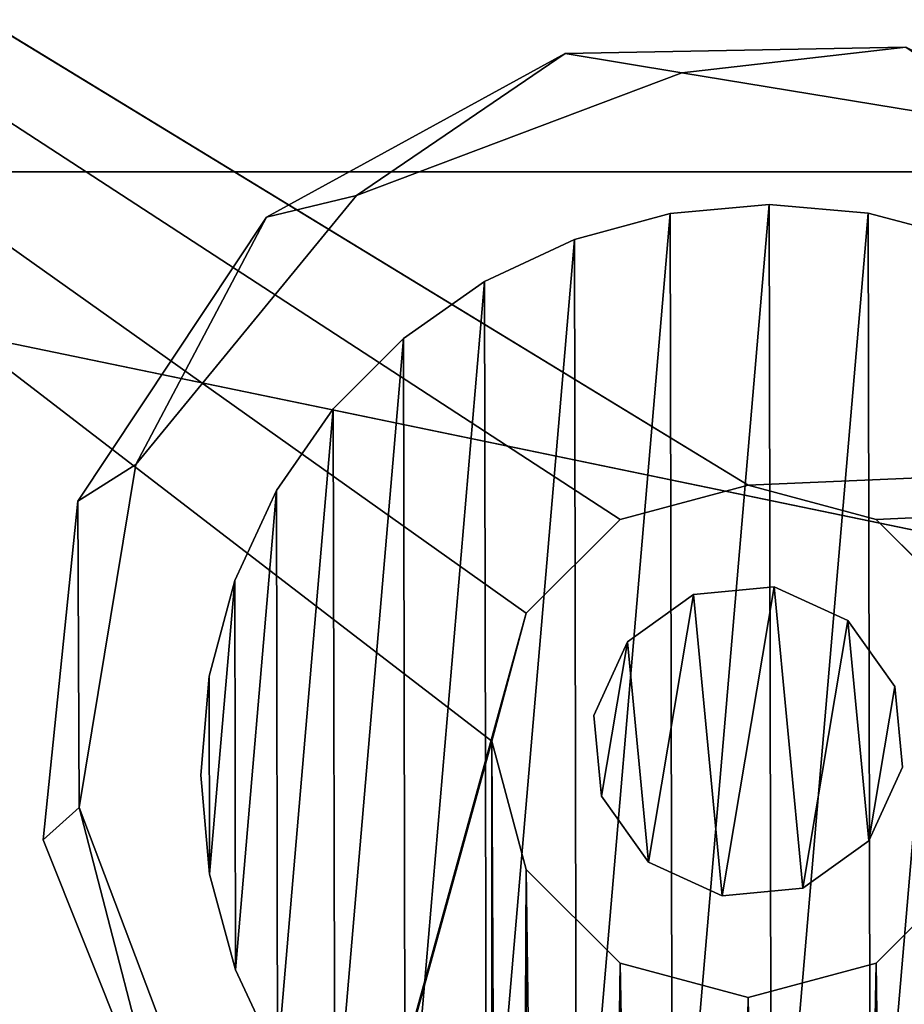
# Model space of a CAD drawing. Header units: millimetres. Extents: x 0 to 790, y 0 to 200.
# Tile 22 of 104: x 47 to 63, y 160 to 178. Entities that reach past the tile are written whole.
import ezdxf

# ---------------------------------------------------------------- set-up
doc = ezdxf.new("R2010")
doc.units = ezdxf.units.MM
doc.header["$LTSCALE"] = 25.4
doc.layers.get('0').update_dxf_attribs({"true_color": 0xff5454})

# ---------------------------------------------------------------- blocks, each defined once
blk = doc.blocks.new('LASER-X-8922.STL')
at = {"color": 250, "true_color": 0x262626}
mesh = blk.add_polyface(dxfattribs=at)
corners = [(1.103, 467.973, 1228.212), (0.5, 595.723, 1228.212), (0.5, 465.723, 1228.212), (1.103, 593.473, 1228.212), (2.75, 469.62, 1228.212), (2.5, 530.723, 1228.212), (2.835, 529.473, 1228.212), (5, 470.223, 1228.212), (3.75, 528.558, 1228.212), (5, 528.223, 1228.212), (7.25, 469.62, 1228.212), (6.25, 528.558, 1228.212), (7.165, 529.473, 1228.212), (7.5, 530.723, 1228.212), (8.897, 467.973, 1228.212), (-394.239, 436.896, 1228.212), (-395, 620.723, 1228.212), (-395, 440.723, 1228.212), (-394.239, 624.55, 1228.212), (-392.071, 433.652, 1228.212), (-392.071, 627.794, 1228.212), (-388.827, 431.484, 1228.212), (-388.827, 629.962, 1228.212), (-385, 430.723, 1228.212), (-385, 630.723, 1228.212), (-338.897, 463.473, 1228.212), (-337.25, 461.826, 1228.212), (-335, 461.223, 1228.212), (385, 430.723, 1228.212), (-339.5, 465.723, 1228.212), (-332.75, 461.826, 1228.212), (-331.103, 463.473, 1228.212), (-330.5, 465.723, 1228.212), (-165, 461.223, 1228.212), (-167.25, 461.826, 1228.212), (-330.5, 595.723, 1228.212), (-246.25, 528.558, 1228.212), (-247.165, 529.473, 1228.212), (-247.5, 530.723, 1228.212), (-245, 528.223, 1228.212), (-243.75, 528.558, 1228.212), (-242.835, 529.473, 1228.212), (-242.5, 530.723, 1228.212), (-168.897, 463.473, 1228.212), (-169.5, 465.723, 1228.212), (-162.75, 461.826, 1228.212), (-161.103, 463.473, 1228.212), (-160.5, 465.723, 1228.212), (5, 461.223, 1228.212), (2.75, 461.826, 1228.212), (-160.5, 595.723, 1228.212), (1.103, 463.473, 1228.212), (7.25, 461.826, 1228.212), (8.897, 463.473, 1228.212), (9.5, 465.723, 1228.212), (175, 461.223, 1228.212), (172.75, 461.826, 1228.212), (9.5, 595.723, 1228.212), (171.103, 463.473, 1228.212), (170.5, 465.723, 1228.212), (177.25, 461.826, 1228.212), (178.897, 463.473, 1228.212), (179.5, 465.723, 1228.212), (342.75, 461.826, 1228.212), (253.75, 528.558, 1228.212), (179.5, 595.723, 1228.212), (252.835, 529.473, 1228.212), (252.5, 530.723, 1228.212), (255, 528.223, 1228.212), (256.25, 528.558, 1228.212), (257.165, 529.473, 1228.212), (257.5, 530.723, 1228.212), (341.103, 463.473, 1228.212), (340.5, 465.723, 1228.212), (345, 461.223, 1228.212), (347.25, 461.826, 1228.212), (348.897, 463.473, 1228.212), (349.5, 465.723, 1228.212), (349.5, 595.723, 1228.212), (-335, 600.223, 1228.212), (385, 630.723, 1228.212), (-337.25, 599.62, 1228.212), (-338.897, 597.973, 1228.212), (-339.5, 595.723, 1228.212), (-332.75, 599.62, 1228.212), (-331.103, 597.973, 1228.212), (-165, 600.223, 1228.212), (-167.25, 599.62, 1228.212), (-246.25, 532.888, 1228.212), (-247.165, 531.973, 1228.212), (-245, 533.223, 1228.212), (-243.75, 532.888, 1228.212), (-242.835, 531.973, 1228.212), (-168.897, 597.973, 1228.212), (-169.5, 595.723, 1228.212), (-162.75, 599.62, 1228.212), (-161.103, 597.973, 1228.212), (5, 600.223, 1228.212), (2.75, 599.62, 1228.212), (1.103, 597.973, 1228.212), (7.25, 599.62, 1228.212), (8.897, 597.973, 1228.212), (175, 600.223, 1228.212), (172.75, 599.62, 1228.212), (171.103, 597.973, 1228.212), (170.5, 595.723, 1228.212), (177.25, 599.62, 1228.212), (178.897, 597.973, 1228.212), (342.75, 599.62, 1228.212), (253.75, 532.888, 1228.212), (252.835, 531.973, 1228.212), (255, 533.223, 1228.212), (256.25, 532.888, 1228.212), (257.165, 531.973, 1228.212), (341.103, 597.973, 1228.212), (340.5, 595.723, 1228.212), (345, 600.223, 1228.212), (347.25, 599.62, 1228.212), (348.897, 597.973, 1228.212), (388.827, 431.484, 1228.212), (388.827, 629.962, 1228.212), (392.071, 433.652, 1228.212), (392.071, 627.794, 1228.212), (394.239, 436.896, 1228.212), (394.239, 624.55, 1228.212), (395, 440.723, 1228.212), (395, 620.723, 1228.212), (341.103, 467.973, 1228.212), (341.103, 593.473, 1228.212), (342.75, 469.62, 1228.212), (342.75, 591.826, 1228.212), (345, 470.223, 1228.212), (345, 591.223, 1228.212), (347.25, 469.62, 1228.212), (347.25, 591.826, 1228.212), (348.897, 467.973, 1228.212), (348.897, 593.473, 1228.212), (171.103, 467.973, 1228.212), (171.103, 593.473, 1228.212), (172.75, 469.62, 1228.212), (172.75, 591.826, 1228.212), (175, 470.223, 1228.212), (175, 591.223, 1228.212), (177.25, 469.62, 1228.212), (177.25, 591.826, 1228.212), (178.897, 467.973, 1228.212), (178.897, 593.473, 1228.212), (2.75, 591.826, 1228.212), (2.835, 531.973, 1228.212), (5, 591.223, 1228.212), (3.75, 532.888, 1228.212), (5, 533.223, 1228.212), (6.25, 532.888, 1228.212), (7.25, 591.826, 1228.212), (7.165, 531.973, 1228.212), (8.897, 593.473, 1228.212), (-168.897, 467.973, 1228.212), (-168.897, 593.473, 1228.212), (-167.25, 469.62, 1228.212), (-167.25, 591.826, 1228.212), (-165, 470.223, 1228.212), (-165, 591.223, 1228.212), (-162.75, 469.62, 1228.212), (-162.75, 591.826, 1228.212), (-161.103, 467.973, 1228.212), (-161.103, 593.473, 1228.212), (-338.897, 467.973, 1228.212), (-338.897, 593.473, 1228.212), (-337.25, 469.62, 1228.212), (-337.25, 591.826, 1228.212), (-335, 470.223, 1228.212), (-335, 591.223, 1228.212), (-332.75, 469.62, 1228.212), (-332.75, 591.826, 1228.212), (-331.103, 467.973, 1228.212), (-331.103, 593.473, 1228.212)]
mesh.append_faces([[corners[k] for k in face] for face in [(15, 16, 17), (124, 125, 126)]], dxfattribs={"vtx0": -1, "color": 250})
mesh.append_faces([[corners[k] for k in face] for face in [(0, 1, 2), (1, 0, 3), (5, 4, 6), (6, 7, 8), (8, 7, 9), (9, 10, 11), (11, 10, 12), (12, 10, 13), (16, 15, 18), (18, 19, 20), (20, 21, 22), (22, 23, 24), (25, 23, 26), (26, 23, 27), (27, 28, 30), (30, 28, 31), (31, 28, 32), (36, 34, 39), (39, 34, 40), (40, 34, 41), (41, 34, 42), (33, 28, 45), (45, 28, 46), (46, 28, 47), (48, 28, 52), (52, 28, 53), (53, 28, 54), (55, 28, 60), (60, 28, 61), (61, 28, 62), (64, 63, 68), (68, 63, 69), (69, 63, 70), (70, 63, 71), (63, 28, 74), (74, 28, 75), (75, 28, 76), (76, 28, 77), (24, 79, 80), (79, 24, 81), (81, 24, 82), (82, 24, 83), (86, 35, 87), (88, 35, 89), (89, 35, 38), (87, 42, 93), (93, 42, 94), (97, 50, 98), (98, 50, 99), (99, 50, 1), (102, 57, 103), (103, 57, 104), (104, 57, 105), (109, 65, 110), (110, 65, 67), (108, 71, 114), (114, 71, 115), (80, 119, 120), (120, 121, 122), (122, 123, 124), (127, 115, 73), (115, 127, 128), (128, 129, 130), (130, 131, 132), (132, 133, 134), (134, 135, 136), (136, 77, 78), (137, 105, 59), (105, 137, 138), (138, 139, 140), (140, 141, 142), (142, 143, 144), (144, 145, 146), (146, 62, 65), (147, 148, 149), (149, 152, 153), (153, 13, 155), (155, 54, 57), (156, 94, 44), (94, 156, 157), (157, 158, 159), (159, 160, 161), (161, 162, 163), (163, 164, 165), (165, 47, 50), (166, 83, 29), (83, 166, 167), (167, 168, 169), (169, 170, 171), (171, 172, 173), (173, 174, 175), (175, 32, 35)]], dxfattribs={"vtx0": -1, "vtx1": -1, "color": 250})
mesh.append_faces([[corners[k] for k in face] for face in [(3, 4, 5), (24, 23, 25), (32, 28, 33), (32, 34, 35), (35, 34, 36), (47, 28, 48), (47, 49, 50), (54, 28, 55), (54, 56, 57), (62, 28, 63), (62, 63, 64), (62, 64, 65), (77, 28, 78), (83, 24, 29), (80, 35, 86), (87, 35, 88), (94, 42, 44), (80, 50, 97), (1, 50, 2), (80, 57, 102), (105, 57, 59), (80, 65, 108), (108, 65, 109), (115, 71, 73), (80, 78, 28), (155, 13, 14)]], dxfattribs={"vtx0": -1, "vtx1": -1, "vtx2": -1, "color": 250})
mesh.append_faces([[corners[k] for k in face] for face in [(3, 0, 4), (6, 4, 7), (9, 7, 10), (13, 10, 14), (18, 15, 19), (20, 19, 21), (22, 21, 23), (27, 23, 28), (24, 25, 29), (32, 33, 34), (35, 36, 37), (35, 37, 38), (42, 34, 43), (42, 43, 44), (47, 48, 49), (50, 49, 51), (50, 51, 2), (54, 55, 56), (57, 56, 58), (57, 58, 59), (65, 64, 66), (65, 66, 67), (71, 63, 72), (71, 72, 73), (80, 79, 84), (80, 84, 85), (80, 85, 35), (87, 88, 90), (87, 90, 91), (87, 91, 92), (87, 92, 42), (80, 86, 95), (80, 95, 96), (80, 96, 50), (80, 97, 100), (80, 100, 101), (80, 101, 57), (80, 102, 106), (80, 106, 107), (80, 107, 65), (108, 109, 111), (108, 111, 112), (108, 112, 113), (108, 113, 71), (80, 108, 116), (80, 116, 117), (80, 117, 118), (80, 118, 78), (80, 28, 119), (120, 119, 121), (122, 121, 123), (124, 123, 125), (128, 127, 129), (130, 129, 131), (132, 131, 133), (134, 133, 135), (136, 135, 77), (138, 137, 139), (140, 139, 141), (142, 141, 143), (144, 143, 145), (146, 145, 62), (5, 147, 3), (147, 5, 148), (149, 148, 150), (149, 150, 151), (149, 151, 152), (153, 152, 154), (153, 154, 13), (155, 14, 54), (157, 156, 158), (159, 158, 160), (161, 160, 162), (163, 162, 164), (165, 164, 47), (167, 166, 168), (169, 168, 170), (171, 170, 172), (173, 172, 174), (175, 174, 32)]], dxfattribs={"vtx0": -1, "vtx2": -1, "color": 250})
mesh = blk.add_polyface(dxfattribs=at)
corners = [(-168.897, 593.473, 1227.212), (-169.5, 465.723, 1227.212), (-169.5, 595.723, 1227.212), (-168.897, 467.973, 1227.212), (-167.25, 591.826, 1227.212), (-167.25, 469.62, 1227.212), (-165, 591.223, 1227.212), (-165, 470.223, 1227.212), (-162.75, 591.826, 1227.212), (-162.75, 469.62, 1227.212), (-161.103, 593.473, 1227.212), (-161.103, 467.973, 1227.212), (-160.5, 595.723, 1227.212), (-160.5, 465.723, 1227.212), (-338.897, 593.473, 1227.212), (-339.5, 465.723, 1227.212), (-339.5, 595.723, 1227.212), (-338.897, 467.973, 1227.212), (-337.25, 591.826, 1227.212), (-337.25, 469.62, 1227.212), (-335, 591.223, 1227.212), (-335, 470.223, 1227.212), (-332.75, 591.826, 1227.212), (-332.75, 469.62, 1227.212), (-331.103, 593.473, 1227.212), (-331.103, 467.973, 1227.212), (-330.5, 595.723, 1227.212), (-330.5, 465.723, 1227.212), (1.103, 593.473, 1227.212), (0.5, 465.723, 1227.212), (0.5, 595.723, 1227.212), (1.103, 467.973, 1227.212), (2.75, 591.826, 1227.212), (2.5, 530.723, 1227.212), (2.835, 531.973, 1227.212), (5, 591.223, 1227.212), (3.75, 532.888, 1227.212), (5, 533.223, 1227.212), (7.25, 591.826, 1227.212), (6.25, 532.888, 1227.212), (7.165, 531.973, 1227.212), (7.5, 530.723, 1227.212), (8.897, 593.473, 1227.212), (-394.239, 624.55, 1227.212), (-395, 440.723, 1227.212), (-395, 620.723, 1227.212), (-394.239, 436.896, 1227.212), (-392.071, 627.794, 1227.212), (-392.071, 433.652, 1227.212), (-388.827, 629.962, 1227.212), (-388.827, 431.484, 1227.212), (-385, 630.723, 1227.212), (-385, 430.723, 1227.212), (-338.897, 597.973, 1227.212), (-337.25, 599.62, 1227.212), (-335, 600.223, 1227.212), (385, 630.723, 1227.212), (-332.75, 599.62, 1227.212), (-331.103, 597.973, 1227.212), (-165, 600.223, 1227.212), (-167.25, 599.62, 1227.212), (-246.25, 532.888, 1227.212), (-247.165, 531.973, 1227.212), (-247.5, 530.723, 1227.212), (-245, 533.223, 1227.212), (-243.75, 532.888, 1227.212), (-242.835, 531.973, 1227.212), (-242.5, 530.723, 1227.212), (-168.897, 597.973, 1227.212), (-162.75, 599.62, 1227.212), (-161.103, 597.973, 1227.212), (5, 600.223, 1227.212), (2.75, 599.62, 1227.212), (1.103, 597.973, 1227.212), (7.25, 599.62, 1227.212), (8.897, 597.973, 1227.212), (9.5, 595.723, 1227.212), (175, 600.223, 1227.212), (172.75, 599.62, 1227.212), (9.5, 465.723, 1227.212), (171.103, 597.973, 1227.212), (170.5, 595.723, 1227.212), (177.25, 599.62, 1227.212), (178.897, 597.973, 1227.212), (179.5, 595.723, 1227.212), (342.75, 599.62, 1227.212), (253.75, 532.888, 1227.212), (179.5, 465.723, 1227.212), (252.835, 531.973, 1227.212), (252.5, 530.723, 1227.212), (255, 533.223, 1227.212), (256.25, 532.888, 1227.212), (257.165, 531.973, 1227.212), (257.5, 530.723, 1227.212), (341.103, 597.973, 1227.212), (340.5, 595.723, 1227.212), (345, 600.223, 1227.212), (347.25, 599.62, 1227.212), (348.897, 597.973, 1227.212), (349.5, 595.723, 1227.212), (349.5, 465.723, 1227.212), (-335, 461.223, 1227.212), (385, 430.723, 1227.212), (-337.25, 461.826, 1227.212), (-338.897, 463.473, 1227.212), (-332.75, 461.826, 1227.212), (-331.103, 463.473, 1227.212), (-165, 461.223, 1227.212), (-167.25, 461.826, 1227.212), (-246.25, 528.558, 1227.212), (-247.165, 529.473, 1227.212), (-245, 528.223, 1227.212), (-243.75, 528.558, 1227.212), (-242.835, 529.473, 1227.212), (-168.897, 463.473, 1227.212), (-162.75, 461.826, 1227.212), (-161.103, 463.473, 1227.212), (5, 461.223, 1227.212), (2.75, 461.826, 1227.212), (1.103, 463.473, 1227.212), (7.25, 461.826, 1227.212), (8.897, 463.473, 1227.212), (175, 461.223, 1227.212), (172.75, 461.826, 1227.212), (171.103, 463.473, 1227.212), (170.5, 465.723, 1227.212), (177.25, 461.826, 1227.212), (178.897, 463.473, 1227.212), (342.75, 461.826, 1227.212), (253.75, 528.558, 1227.212), (252.835, 529.473, 1227.212), (255, 528.223, 1227.212), (256.25, 528.558, 1227.212), (257.165, 529.473, 1227.212), (341.103, 463.473, 1227.212), (340.5, 465.723, 1227.212), (345, 461.223, 1227.212), (347.25, 461.826, 1227.212), (348.897, 463.473, 1227.212), (388.827, 629.962, 1227.212), (388.827, 431.484, 1227.212), (392.071, 627.794, 1227.212), (392.071, 433.652, 1227.212), (394.239, 624.55, 1227.212), (394.239, 436.896, 1227.212), (395, 620.723, 1227.212), (395, 440.723, 1227.212), (341.103, 593.473, 1227.212), (341.103, 467.973, 1227.212), (342.75, 591.826, 1227.212), (342.75, 469.62, 1227.212), (345, 591.223, 1227.212), (345, 470.223, 1227.212), (347.25, 591.826, 1227.212), (347.25, 469.62, 1227.212), (348.897, 593.473, 1227.212), (348.897, 467.973, 1227.212), (171.103, 593.473, 1227.212), (171.103, 467.973, 1227.212), (172.75, 591.826, 1227.212), (172.75, 469.62, 1227.212), (175, 591.223, 1227.212), (175, 470.223, 1227.212), (177.25, 591.826, 1227.212), (177.25, 469.62, 1227.212), (178.897, 593.473, 1227.212), (178.897, 467.973, 1227.212), (2.75, 469.62, 1227.212), (2.835, 529.473, 1227.212), (5, 470.223, 1227.212), (3.75, 528.558, 1227.212), (5, 528.223, 1227.212), (6.25, 528.558, 1227.212), (7.25, 469.62, 1227.212), (7.165, 529.473, 1227.212), (8.897, 467.973, 1227.212)]
mesh.append_faces([[corners[k] for k in face] for face in [(43, 44, 45), (144, 145, 146)]], dxfattribs={"vtx0": -1, "color": 250})
mesh.append_faces([[corners[k] for k in face] for face in [(0, 1, 2), (1, 0, 3), (3, 4, 5), (5, 6, 7), (7, 8, 9), (9, 10, 11), (11, 12, 13), (14, 15, 16), (15, 14, 17), (17, 18, 19), (19, 20, 21), (21, 22, 23), (23, 24, 25), (25, 26, 27), (28, 29, 30), (29, 28, 31), (33, 32, 34), (34, 35, 36), (36, 35, 37), (37, 38, 39), (39, 38, 40), (40, 38, 41), (44, 43, 46), (46, 47, 48), (48, 49, 50), (50, 51, 52), (53, 51, 54), (54, 51, 55), (55, 56, 57), (57, 56, 58), (58, 56, 26), (61, 60, 64), (64, 60, 65), (65, 60, 66), (66, 60, 67), (59, 56, 69), (69, 56, 70), (70, 56, 12), (71, 56, 74), (74, 56, 75), (75, 56, 76), (77, 56, 82), (82, 56, 83), (83, 56, 84), (86, 85, 90), (90, 85, 91), (91, 85, 92), (92, 85, 93), (85, 56, 96), (96, 56, 97), (97, 56, 98), (98, 56, 99), (52, 101, 102), (101, 52, 103), (103, 52, 104), (104, 52, 15), (107, 27, 108), (109, 27, 110), (110, 27, 63), (108, 67, 114), (114, 67, 1), (117, 13, 118), (118, 13, 119), (119, 13, 29), (122, 79, 123), (123, 79, 124), (124, 79, 125), (129, 87, 130), (130, 87, 89), (128, 93, 134), (134, 93, 135), (102, 139, 140), (140, 141, 142), (142, 143, 144), (147, 135, 95), (135, 147, 148), (148, 149, 150), (150, 151, 152), (152, 153, 154), (154, 155, 156), (156, 99, 100), (157, 125, 81), (125, 157, 158), (158, 159, 160), (160, 161, 162), (162, 163, 164), (164, 165, 166), (166, 84, 87), (167, 168, 169), (169, 172, 173), (173, 41, 175), (175, 76, 79)]], dxfattribs={"vtx0": -1, "vtx1": -1, "color": 250})
mesh.append_faces([[corners[k] for k in face] for face in [(31, 32, 33), (52, 51, 53), (26, 56, 59), (26, 60, 27), (27, 60, 61), (12, 56, 71), (12, 72, 13), (76, 56, 77), (76, 78, 79), (84, 56, 85), (84, 85, 86), (84, 86, 87), (99, 56, 100), (15, 52, 16), (102, 27, 107), (108, 27, 109), (1, 67, 2), (102, 13, 117), (29, 13, 30), (102, 79, 122), (125, 79, 81), (102, 87, 128), (128, 87, 129), (135, 93, 95), (102, 100, 56), (175, 41, 42)]], dxfattribs={"vtx0": -1, "vtx1": -1, "vtx2": -1, "color": 250})
mesh.append_faces([[corners[k] for k in face] for face in [(3, 0, 4), (5, 4, 6), (7, 6, 8), (9, 8, 10), (11, 10, 12), (17, 14, 18), (19, 18, 20), (21, 20, 22), (23, 22, 24), (25, 24, 26), (31, 28, 32), (34, 32, 35), (37, 35, 38), (41, 38, 42), (46, 43, 47), (48, 47, 49), (50, 49, 51), (55, 51, 56), (52, 53, 16), (26, 59, 60), (27, 61, 62), (27, 62, 63), (67, 60, 68), (67, 68, 2), (12, 71, 72), (13, 72, 73), (13, 73, 30), (76, 77, 78), (79, 78, 80), (79, 80, 81), (87, 86, 88), (87, 88, 89), (93, 85, 94), (93, 94, 95), (102, 101, 105), (102, 105, 106), (102, 106, 27), (108, 109, 111), (108, 111, 112), (108, 112, 113), (108, 113, 67), (102, 107, 115), (102, 115, 116), (102, 116, 13), (102, 117, 120), (102, 120, 121), (102, 121, 79), (102, 122, 126), (102, 126, 127), (102, 127, 87), (128, 129, 131), (128, 131, 132), (128, 132, 133), (128, 133, 93), (102, 128, 136), (102, 136, 137), (102, 137, 138), (102, 138, 100), (102, 56, 139), (140, 139, 141), (142, 141, 143), (144, 143, 145), (148, 147, 149), (150, 149, 151), (152, 151, 153), (154, 153, 155), (156, 155, 99), (158, 157, 159), (160, 159, 161), (162, 161, 163), (164, 163, 165), (166, 165, 84), (33, 167, 31), (167, 33, 168), (169, 168, 170), (169, 170, 171), (169, 171, 172), (173, 172, 174), (173, 174, 41), (175, 42, 76)]], dxfattribs={"vtx0": -1, "vtx2": -1, "color": 250})
mesh = blk.add_polyface(dxfattribs=at)
corners = [(-347.379, 593.991, 639.021), (-346.743, 594.56, 639.021), (-346.766, 599.943, 639.021), (-345.157, 588.437, 639.021), (-344.588, 588.845, 639.021), (-340.607, 584.551, 639.021), (-339.864, 584.972, 639.021), (-334.773, 583.225, 639.021), (-333.837, 583.981, 639.021), (-328.991, 584.762, 639.021), (-328.122, 586.135, 639.021), (-324.585, 588.81, 639.021), (-324.249, 590.859, 639.021), (-322.566, 594.442, 639.021), (-323.257, 596.886, 639.021), (-345.751, 600.587, 639.021), (-343.458, 604.928, 639.021), (-341.878, 605.311, 639.021), (-338.211, 607.804, 639.021), (-336.163, 607.466, 639.021), (-332.229, 607.912, 639.021), (-330.136, 606.474, 639.021), (-326.882, 605.229, 639.021), (-325.412, 602.602, 639.021), (-324.843, 603.01, 639.021), (-323.395, 600.367, 639.021)]
mesh.append_faces([[corners[k] for k in face] for face in [(0, 1, 2), (1, 3, 4), (4, 5, 6), (6, 7, 8), (8, 9, 10), (10, 11, 12), (12, 13, 14), (2, 15, 16), (15, 2, 1), (16, 17, 18), (18, 19, 20), (20, 21, 22), (22, 23, 24), (24, 14, 25), (25, 14, 13)]], dxfattribs={"vtx0": -1, "vtx1": -1, "color": 250})
mesh.append_faces([[corners[k] for k in face] for face in [(1, 0, 3), (4, 3, 5), (6, 5, 7), (8, 7, 9), (10, 9, 11), (12, 11, 13), (16, 15, 17), (18, 17, 19), (20, 19, 21), (22, 21, 23), (24, 23, 14)]], dxfattribs={"vtx0": -1, "vtx2": -1, "color": 250})
mesh = blk.add_polyface(dxfattribs=at)
corners = [(-346.766, 599.943, 139.021), (-345.751, 600.587, 139.021), (-346.743, 594.56, 139.021), (-343.458, 604.928, 139.021), (-341.878, 605.311, 139.021), (-338.211, 607.804, 139.021), (-336.163, 607.466, 139.021), (-332.229, 607.912, 139.021), (-330.136, 606.474, 139.021), (-326.882, 605.229, 139.021), (-325.412, 602.602, 139.021), (-324.843, 603.01, 139.021), (-323.257, 596.886, 139.021), (-323.395, 600.367, 139.021), (-322.566, 594.442, 139.021), (-347.379, 593.991, 139.021), (-345.157, 588.437, 139.021), (-344.588, 588.845, 139.021), (-340.607, 584.551, 139.021), (-339.864, 584.972, 139.021), (-334.773, 583.225, 139.021), (-333.837, 583.981, 139.021), (-328.991, 584.762, 139.021), (-328.122, 586.135, 139.021), (-324.585, 588.81, 139.021), (-324.249, 590.859, 139.021)]
mesh.append_faces([[corners[k] for k in face] for face in [(1, 3, 4), (4, 5, 6), (6, 7, 8), (8, 9, 10), (10, 11, 12), (15, 2, 16), (16, 17, 18), (18, 19, 20), (20, 21, 22), (22, 23, 24), (24, 25, 14)]], dxfattribs={"vtx0": -1, "vtx1": -1, "color": 250})
mesh.append_faces([[corners[k] for k in face] for face in [(0, 1, 2), (1, 0, 3), (4, 3, 5), (6, 5, 7), (8, 7, 9), (10, 9, 11), (12, 11, 13), (12, 13, 14), (2, 15, 0), (16, 2, 17), (18, 17, 19), (20, 19, 21), (22, 21, 23), (24, 23, 25), (14, 25, 12)]], dxfattribs={"vtx0": -1, "vtx2": -1, "color": 250})
mesh = blk.add_polyface(dxfattribs=at)
corners = [(-338.211, 607.804, 639.021), (-332.229, 607.912, 139.021), (-338.211, 607.804, 139.021), (-332.229, 607.912, 639.021)]
mesh.append_faces([[corners[k] for k in face] for face in [(0, 1, 2), (1, 0, 3)]], dxfattribs={"vtx0": -1, "color": 250})
mesh = blk.add_polyface(dxfattribs=at)
corners = [(-343.458, 604.928, 639.021), (-338.211, 607.804, 139.021), (-343.458, 604.928, 139.021), (-338.211, 607.804, 639.021)]
mesh.append_faces([[corners[k] for k in face] for face in [(0, 1, 2), (1, 0, 3)]], dxfattribs={"vtx0": -1, "color": 250})
mesh = blk.add_polyface(dxfattribs=at)
corners = [(-336.163, 607.466, 639.021), (-341.878, 605.311, 139.021), (-336.163, 607.466, 139.021), (-341.878, 605.311, 639.021)]
mesh.append_faces([[corners[k] for k in face] for face in [(0, 1, 2), (1, 0, 3)]], dxfattribs={"vtx0": -1, "color": 250})
mesh = blk.add_polyface(dxfattribs=at)
corners = [(-330.136, 606.474, 639.021), (-336.163, 607.466, 139.021), (-330.136, 606.474, 139.021), (-336.163, 607.466, 639.021)]
mesh.append_faces([[corners[k] for k in face] for face in [(0, 1, 2), (1, 0, 3)]], dxfattribs={"vtx0": -1, "color": 250})
mesh = blk.add_polyface(dxfattribs=at)
corners = [(-362.5, 605.723, 1249.412), (362.5, 605.723, 1228.212), (-362.5, 605.723, 1228.212), (362.5, 605.723, 1249.412)]
mesh.append_faces([[corners[k] for k in face] for face in [(0, 1, 2), (1, 0, 3)]], dxfattribs={"vtx0": -1, "color": 250})
mesh = blk.add_polyface(dxfattribs=at)
corners = [(362.5, 455.723, 1249.412), (-362.5, 605.723, 1249.412), (-362.5, 455.723, 1249.412), (362.5, 605.723, 1249.412)]
mesh.append_faces([[corners[k] for k in face] for face in [(0, 1, 2), (1, 0, 3)]], dxfattribs={"vtx0": -1, "color": 250})
mesh = blk.add_polyface(dxfattribs=at)
corners = [(362.5, 605.723, 1228.212), (-362.5, 455.723, 1228.212), (-362.5, 605.723, 1228.212), (362.5, 455.723, 1228.212)]
mesh.append_faces([[corners[k] for k in face] for face in [(0, 1, 2), (1, 0, 3)]], dxfattribs={"vtx0": -1, "color": 250})
mesh = blk.add_polyface(dxfattribs=at)
corners = [(-341.878, 605.311, 139.021), (-345.751, 600.587, 639.021), (-345.751, 600.587, 139.021), (-341.878, 605.311, 639.021)]
mesh.append_faces([[corners[k] for k in face] for face in [(0, 1, 2), (1, 0, 3)]], dxfattribs={"vtx0": -1, "color": 250})
at = {"color": 7, "true_color": 0xffffff}
mesh = blk.add_polyface(dxfattribs=at)
corners = [(-344.463, 596.865, 139.333), (-344.456, 593.392, 139.333), (-344.611, 595.128, 139.333), (-344.015, 598.55, 139.333), (-344.001, 591.709, 139.333), (-343.281, 600.131, 139.333), (-343.262, 590.131, 139.333), (-342.284, 601.561, 139.333), (-342.259, 588.705, 139.333), (-341.054, 602.796, 139.333), (-341.024, 587.475, 139.333), (-339.628, 603.798, 139.333), (-339.594, 586.478, 139.333), (-338.05, 604.538, 139.333), (-338.013, 585.744, 139.333), (-336.367, 604.993, 139.333), (-336.328, 585.296, 139.333), (-334.631, 605.148, 139.333), (-334.592, 585.148, 139.333), (-332.894, 604.999, 139.333), (-332.855, 585.303, 139.333), (-331.209, 604.552, 139.333), (-331.173, 585.758, 139.333), (-329.628, 603.818, 139.333), (-329.594, 586.497, 139.333), (-328.198, 602.821, 139.333), (-328.168, 587.5, 139.333), (-326.963, 601.591, 139.333), (-326.938, 588.735, 139.333), (-325.961, 600.165, 139.333), (-325.941, 590.165, 139.333), (-325.221, 598.587, 139.333), (-325.208, 591.746, 139.333), (-324.767, 596.904, 139.333), (-324.76, 593.431, 139.333), (-324.611, 595.168, 139.333)]
mesh.append_faces([[corners[k] for k in face] for face in [(0, 1, 2), (34, 33, 35)]], dxfattribs={"vtx0": -1, "color": 7})
mesh.append_faces([[corners[k] for k in face] for face in [(1, 3, 4), (4, 5, 6), (6, 7, 8), (8, 9, 10), (10, 11, 12), (12, 13, 14), (14, 15, 16), (16, 17, 18), (18, 19, 20), (20, 21, 22), (22, 23, 24), (24, 25, 26), (26, 27, 28), (28, 29, 30), (30, 31, 32), (32, 33, 34)]], dxfattribs={"vtx0": -1, "vtx1": -1, "color": 7})
mesh.append_faces([[corners[k] for k in face] for face in [(1, 0, 3), (4, 3, 5), (6, 5, 7), (8, 7, 9), (10, 9, 11), (12, 11, 13), (14, 13, 15), (16, 15, 17), (18, 17, 19), (20, 19, 21), (22, 21, 23), (24, 23, 25), (26, 25, 27), (28, 27, 29), (30, 29, 31), (32, 31, 33)]], dxfattribs={"vtx0": -1, "vtx2": -1, "color": 7})
mesh = blk.add_polyface(dxfattribs=at)
corners = [(-344.456, 593.392, 175.333), (-344.463, 596.865, 175.333), (-344.611, 595.128, 175.333), (-344.015, 598.55, 175.333), (-344.001, 591.709, 175.333), (-343.281, 600.131, 175.333), (-343.262, 590.131, 175.333), (-342.284, 601.561, 175.333), (-342.259, 588.705, 175.333), (-341.054, 602.796, 175.333), (-341.024, 587.475, 175.333), (-339.628, 603.798, 175.333), (-339.594, 586.478, 175.333), (-338.05, 604.538, 175.333), (-338.013, 585.744, 175.333), (-336.367, 604.993, 175.333), (-336.328, 585.296, 175.333), (-334.631, 605.148, 175.333), (-334.592, 585.148, 175.333), (-332.894, 604.999, 175.333), (-332.855, 585.303, 175.333), (-331.209, 604.552, 175.333), (-331.173, 585.758, 175.333), (-329.628, 603.818, 175.333), (-329.594, 586.497, 175.333), (-328.198, 602.821, 175.333), (-328.168, 587.5, 175.333), (-326.963, 601.591, 175.333), (-326.938, 588.735, 175.333), (-325.961, 600.165, 175.333), (-325.941, 590.165, 175.333), (-325.221, 598.587, 175.333), (-325.208, 591.746, 175.333), (-324.767, 596.904, 175.333), (-324.76, 593.431, 175.333), (-324.611, 595.168, 175.333)]
mesh.append_faces([[corners[k] for k in face] for face in [(0, 1, 2), (33, 34, 35)]], dxfattribs={"vtx0": -1, "color": 7})
mesh.append_faces([[corners[k] for k in face] for face in [(1, 0, 3), (3, 4, 5), (5, 6, 7), (7, 8, 9), (9, 10, 11), (11, 12, 13), (13, 14, 15), (15, 16, 17), (17, 18, 19), (19, 20, 21), (21, 22, 23), (23, 24, 25), (25, 26, 27), (27, 28, 29), (29, 30, 31), (31, 32, 33)]], dxfattribs={"vtx0": -1, "vtx1": -1, "color": 7})
mesh.append_faces([[corners[k] for k in face] for face in [(3, 0, 4), (5, 4, 6), (7, 6, 8), (9, 8, 10), (11, 10, 12), (13, 12, 14), (15, 14, 16), (17, 16, 18), (19, 18, 20), (21, 20, 22), (23, 22, 24), (25, 24, 26), (27, 26, 28), (29, 28, 30), (31, 30, 32), (33, 32, 34)]], dxfattribs={"vtx0": -1, "vtx2": -1, "color": 7})
mesh = blk.add_polyface(dxfattribs=at)
corners = [(-336.367, 604.993, 175.333), (-334.631, 605.148, 139.333), (-336.367, 604.993, 139.333), (-334.631, 605.148, 175.333)]
mesh.append_faces([[corners[k] for k in face] for face in [(0, 1, 2), (1, 0, 3)]], dxfattribs={"vtx0": -1, "color": 7})
mesh = blk.add_polyface(dxfattribs=at)
corners = [(-334.631, 605.148, 175.333), (-332.894, 604.999, 139.333), (-334.631, 605.148, 139.333), (-332.894, 604.999, 175.333)]
mesh.append_faces([[corners[k] for k in face] for face in [(0, 1, 2), (1, 0, 3)]], dxfattribs={"vtx0": -1, "color": 7})
at = {"color": 250, "true_color": 0x262626}
mesh = blk.add_polyface(dxfattribs=at)
corners = [(-343.458, 604.928, 639.021), (-346.766, 599.943, 139.021), (-346.766, 599.943, 639.021), (-343.458, 604.928, 139.021)]
mesh.append_faces([[corners[k] for k in face] for face in [(0, 1, 2), (1, 0, 3)]], dxfattribs={"vtx0": -1, "color": 250})
at = {"color": 7, "true_color": 0xffffff}
mesh = blk.add_polyface(dxfattribs=at)
corners = [(-338.05, 604.538, 175.333), (-336.367, 604.993, 139.333), (-338.05, 604.538, 139.333), (-336.367, 604.993, 175.333)]
mesh.append_faces([[corners[k] for k in face] for face in [(0, 1, 2), (1, 0, 3)]], dxfattribs={"vtx0": -1, "color": 7})
mesh = blk.add_polyface(dxfattribs=at)
corners = [(-332.894, 604.999, 175.333), (-331.209, 604.552, 139.333), (-332.894, 604.999, 139.333), (-331.209, 604.552, 175.333)]
mesh.append_faces([[corners[k] for k in face] for face in [(0, 1, 2), (1, 0, 3)]], dxfattribs={"vtx0": -1, "color": 7})
mesh = blk.add_polyface(dxfattribs=at)
corners = [(-339.628, 603.798, 175.333), (-338.05, 604.538, 139.333), (-339.628, 603.798, 139.333), (-338.05, 604.538, 175.333)]
mesh.append_faces([[corners[k] for k in face] for face in [(0, 1, 2), (1, 0, 3)]], dxfattribs={"vtx0": -1, "color": 7})
mesh = blk.add_polyface(dxfattribs=at)
corners = [(-341.054, 602.796, 175.333), (-339.628, 603.798, 139.333), (-341.054, 602.796, 139.333), (-339.628, 603.798, 175.333)]
mesh.append_faces([[corners[k] for k in face] for face in [(0, 1, 2), (1, 0, 3)]], dxfattribs={"vtx0": -1, "color": 7})
mesh = blk.add_polyface(dxfattribs=at)
corners = [(-341.054, 602.796, 175.333), (-342.284, 601.561, 139.333), (-342.284, 601.561, 175.333), (-341.054, 602.796, 139.333)]
mesh.append_faces([[corners[k] for k in face] for face in [(0, 1, 2), (1, 0, 3)]], dxfattribs={"vtx0": -1, "color": 7})
mesh = blk.add_polyface(dxfattribs=at)
corners = [(-342.284, 601.561, 175.333), (-343.281, 600.131, 139.333), (-343.281, 600.131, 175.333), (-342.284, 601.561, 139.333)]
mesh.append_faces([[corners[k] for k in face] for face in [(0, 1, 2), (1, 0, 3)]], dxfattribs={"vtx0": -1, "color": 7})
at = {"color": 250, "true_color": 0x262626}
mesh = blk.add_polyface(dxfattribs=at)
corners = [(-345.751, 600.587, 139.021), (-346.743, 594.56, 639.021), (-346.743, 594.56, 139.021), (-345.751, 600.587, 639.021)]
mesh.append_faces([[corners[k] for k in face] for face in [(0, 1, 2), (1, 0, 3)]], dxfattribs={"vtx0": -1, "color": 250})
mesh = blk.add_polyface(dxfattribs=at)
corners = [(-335, 600.223, 1228.212), (-337.25, 599.62, 1227.212), (-335, 600.223, 1227.212), (-337.25, 599.62, 1228.212)]
mesh.append_faces([[corners[k] for k in face] for face in [(0, 1, 2), (1, 0, 3)]], dxfattribs={"vtx0": -1, "color": 250})
mesh = blk.add_polyface(dxfattribs=at)
corners = [(-332.75, 599.62, 1228.212), (-335, 600.223, 1227.212), (-332.75, 599.62, 1227.212), (-335, 600.223, 1228.212)]
mesh.append_faces([[corners[k] for k in face] for face in [(0, 1, 2), (1, 0, 3)]], dxfattribs={"vtx0": -1, "color": 250})
at = {"color": 7, "true_color": 0xffffff}
mesh = blk.add_polyface(dxfattribs=at)
corners = [(-343.281, 600.131, 175.333), (-344.015, 598.55, 139.333), (-344.015, 598.55, 175.333), (-343.281, 600.131, 139.333)]
mesh.append_faces([[corners[k] for k in face] for face in [(0, 1, 2), (1, 0, 3)]], dxfattribs={"vtx0": -1, "color": 7})
at = {"color": 250, "true_color": 0x262626}
mesh = blk.add_polyface(dxfattribs=at)
corners = [(-346.766, 599.943, 639.021), (-347.379, 593.991, 139.021), (-347.379, 593.991, 639.021), (-346.766, 599.943, 139.021)]
mesh.append_faces([[corners[k] for k in face] for face in [(0, 1, 2), (1, 0, 3)]], dxfattribs={"vtx0": -1, "color": 250})
mesh = blk.add_polyface(dxfattribs=at)
corners = [(-337.25, 599.62, 1228.212), (-338.897, 597.973, 1227.212), (-337.25, 599.62, 1227.212), (-338.897, 597.973, 1228.212)]
mesh.append_faces([[corners[k] for k in face] for face in [(0, 1, 2), (1, 0, 3)]], dxfattribs={"vtx0": -1, "color": 250})
mesh = blk.add_polyface(dxfattribs=at)
corners = [(-331.103, 597.973, 1228.212), (-332.75, 599.62, 1227.212), (-331.103, 597.973, 1227.212), (-332.75, 599.62, 1228.212)]
mesh.append_faces([[corners[k] for k in face] for face in [(0, 1, 2), (1, 0, 3)]], dxfattribs={"vtx0": -1, "color": 250})
at = {"color": 7, "true_color": 0xffffff}
mesh = blk.add_polyface(dxfattribs=at)
corners = [(-344.015, 598.55, 175.333), (-344.463, 596.865, 139.333), (-344.463, 596.865, 175.333), (-344.015, 598.55, 139.333)]
mesh.append_faces([[corners[k] for k in face] for face in [(0, 1, 2), (1, 0, 3)]], dxfattribs={"vtx0": -1, "color": 7})
at = {"color": 18, "true_color": 0x000000}
mesh = blk.add_polyface(dxfattribs=at)
corners = [(-337.121, 597.473, 462.457), (-337.576, 594.761, 462.457), (-337.712, 596.178, 462.457), (-336.75, 593.602, 462.457), (-335.962, 598.299, 462.457), (-335.455, 593.011, 462.457), (-334.545, 598.435, 462.457), (-334.038, 593.147, 462.457), (-333.25, 597.844, 462.457), (-332.879, 593.973, 462.457), (-332.424, 596.685, 462.457), (-332.288, 595.268, 462.457)]
mesh.append_faces([[corners[k] for k in face] for face in [(0, 1, 2), (9, 10, 11)]], dxfattribs={"vtx0": -1, "color": 18})
mesh.append_faces([[corners[k] for k in face] for face in [(1, 0, 3), (3, 4, 5), (5, 6, 7), (7, 8, 9)]], dxfattribs={"vtx0": -1, "vtx1": -1, "color": 18})
mesh.append_faces([[corners[k] for k in face] for face in [(3, 0, 4), (5, 4, 6), (7, 6, 8), (9, 8, 10)]], dxfattribs={"vtx0": -1, "vtx2": -1, "color": 18})
mesh = blk.add_polyface(dxfattribs=at)
corners = [(-337.576, 594.761, 1232.457), (-337.121, 597.473, 1232.457), (-337.712, 596.178, 1232.457), (-336.75, 593.602, 1232.457), (-335.962, 598.299, 1232.457), (-335.455, 593.011, 1232.457), (-334.545, 598.435, 1232.457), (-334.038, 593.147, 1232.457), (-333.25, 597.844, 1232.457), (-332.879, 593.973, 1232.457), (-332.424, 596.685, 1232.457), (-332.288, 595.268, 1232.457)]
mesh.append_faces([[corners[k] for k in face] for face in [(0, 1, 2), (10, 9, 11)]], dxfattribs={"vtx0": -1, "color": 18})
mesh.append_faces([[corners[k] for k in face] for face in [(1, 3, 4), (4, 5, 6), (6, 7, 8), (8, 9, 10)]], dxfattribs={"vtx0": -1, "vtx1": -1, "color": 18})
mesh.append_faces([[corners[k] for k in face] for face in [(1, 0, 3), (4, 3, 5), (6, 5, 7), (8, 7, 9)]], dxfattribs={"vtx0": -1, "vtx2": -1, "color": 18})
mesh = blk.add_polyface(dxfattribs=at)
corners = [(-335.962, 598.299, 1232.457), (-334.545, 598.435, 462.457), (-335.962, 598.299, 462.457), (-334.545, 598.435, 1232.457)]
mesh.append_faces([[corners[k] for k in face] for face in [(0, 1, 2), (1, 0, 3)]], dxfattribs={"vtx0": -1, "color": 18})
mesh = blk.add_polyface(dxfattribs=at)
corners = [(-334.545, 598.435, 1232.457), (-333.25, 597.844, 462.457), (-334.545, 598.435, 462.457), (-333.25, 597.844, 1232.457)]
mesh.append_faces([[corners[k] for k in face] for face in [(0, 1, 2), (1, 0, 3)]], dxfattribs={"vtx0": -1, "color": 18})
mesh = blk.add_polyface(dxfattribs=at)
corners = [(-337.121, 597.473, 1232.457), (-335.962, 598.299, 462.457), (-337.121, 597.473, 462.457), (-335.962, 598.299, 1232.457)]
mesh.append_faces([[corners[k] for k in face] for face in [(0, 1, 2), (1, 0, 3)]], dxfattribs={"vtx0": -1, "color": 18})
at = {"color": 250, "true_color": 0x262626}
mesh = blk.add_polyface(dxfattribs=at)
corners = [(-338.897, 597.973, 1227.212), (-339.5, 595.723, 1228.212), (-339.5, 595.723, 1227.212), (-338.897, 597.973, 1228.212)]
mesh.append_faces([[corners[k] for k in face] for face in [(0, 1, 2), (1, 0, 3)]], dxfattribs={"vtx0": -1, "color": 250})
at = {"color": 18, "true_color": 0x000000}
mesh = blk.add_polyface(dxfattribs=at)
corners = [(-333.25, 597.844, 462.457), (-332.424, 596.685, 1232.457), (-332.424, 596.685, 462.457), (-333.25, 597.844, 1232.457)]
mesh.append_faces([[corners[k] for k in face] for face in [(0, 1, 2), (1, 0, 3)]], dxfattribs={"vtx0": -1, "color": 18})
mesh = blk.add_polyface(dxfattribs=at)
corners = [(-337.121, 597.473, 1232.457), (-337.712, 596.178, 462.457), (-337.712, 596.178, 1232.457), (-337.121, 597.473, 462.457)]
mesh.append_faces([[corners[k] for k in face] for face in [(0, 1, 2), (1, 0, 3)]], dxfattribs={"vtx0": -1, "color": 18})
at = {"color": 7, "true_color": 0xffffff}
mesh = blk.add_polyface(dxfattribs=at)
corners = [(-344.463, 596.865, 175.333), (-344.611, 595.128, 139.333), (-344.611, 595.128, 175.333), (-344.463, 596.865, 139.333)]
mesh.append_faces([[corners[k] for k in face] for face in [(0, 1, 2), (1, 0, 3)]], dxfattribs={"vtx0": -1, "color": 7})
at = {"color": 18, "true_color": 0x000000}
mesh = blk.add_polyface(dxfattribs=at)
corners = [(-332.424, 596.685, 462.457), (-332.288, 595.268, 1232.457), (-332.288, 595.268, 462.457), (-332.424, 596.685, 1232.457)]
mesh.append_faces([[corners[k] for k in face] for face in [(0, 1, 2), (1, 0, 3)]], dxfattribs={"vtx0": -1, "color": 18})
mesh = blk.add_polyface(dxfattribs=at)
corners = [(-337.712, 596.178, 1232.457), (-337.576, 594.761, 462.457), (-337.576, 594.761, 1232.457), (-337.712, 596.178, 462.457)]
mesh.append_faces([[corners[k] for k in face] for face in [(0, 1, 2), (1, 0, 3)]], dxfattribs={"vtx0": -1, "color": 18})
at = {"color": 250, "true_color": 0x262626}
mesh = blk.add_polyface(dxfattribs=at)
corners = [(-339.5, 595.723, 1227.212), (-338.897, 593.473, 1228.212), (-338.897, 593.473, 1227.212), (-339.5, 595.723, 1228.212)]
mesh.append_faces([[corners[k] for k in face] for face in [(0, 1, 2), (1, 0, 3)]], dxfattribs={"vtx0": -1, "color": 250})
at = {"color": 18, "true_color": 0x000000}
mesh = blk.add_polyface(dxfattribs=at)
corners = [(-332.288, 595.268, 462.457), (-332.879, 593.973, 1232.457), (-332.879, 593.973, 462.457), (-332.288, 595.268, 1232.457)]
mesh.append_faces([[corners[k] for k in face] for face in [(0, 1, 2), (1, 0, 3)]], dxfattribs={"vtx0": -1, "color": 18})
at = {"color": 7, "true_color": 0xffffff}
mesh = blk.add_polyface(dxfattribs=at)
corners = [(-344.611, 595.128, 175.333), (-344.456, 593.392, 139.333), (-344.456, 593.392, 175.333), (-344.611, 595.128, 139.333)]
mesh.append_faces([[corners[k] for k in face] for face in [(0, 1, 2), (1, 0, 3)]], dxfattribs={"vtx0": -1, "color": 7})
at = {"color": 18, "true_color": 0x000000}
mesh = blk.add_polyface(dxfattribs=at)
corners = [(-337.576, 594.761, 1232.457), (-336.75, 593.602, 462.457), (-336.75, 593.602, 1232.457), (-337.576, 594.761, 462.457)]
mesh.append_faces([[corners[k] for k in face] for face in [(0, 1, 2), (1, 0, 3)]], dxfattribs={"vtx0": -1, "color": 18})
at = {"color": 250, "true_color": 0x262626}
mesh = blk.add_polyface(dxfattribs=at)
corners = [(-346.743, 594.56, 139.021), (-344.588, 588.845, 639.021), (-344.588, 588.845, 139.021), (-346.743, 594.56, 639.021)]
mesh.append_faces([[corners[k] for k in face] for face in [(0, 1, 2), (1, 0, 3)]], dxfattribs={"vtx0": -1, "color": 250})
mesh = blk.add_polyface(dxfattribs=at)
corners = [(-347.379, 593.991, 639.021), (-345.157, 588.437, 139.021), (-345.157, 588.437, 639.021), (-347.379, 593.991, 139.021)]
mesh.append_faces([[corners[k] for k in face] for face in [(0, 1, 2), (1, 0, 3)]], dxfattribs={"vtx0": -1, "color": 250})
at = {"color": 18, "true_color": 0x000000}
mesh = blk.add_polyface(dxfattribs=at)
corners = [(-332.879, 593.973, 1232.457), (-334.038, 593.147, 462.457), (-332.879, 593.973, 462.457), (-334.038, 593.147, 1232.457)]
mesh.append_faces([[corners[k] for k in face] for face in [(0, 1, 2), (1, 0, 3)]], dxfattribs={"vtx0": -1, "color": 18})
at = {"color": 250, "true_color": 0x262626}
mesh = blk.add_polyface(dxfattribs=at)
corners = [(-338.897, 593.473, 1228.212), (-337.25, 591.826, 1227.212), (-338.897, 593.473, 1227.212), (-337.25, 591.826, 1228.212)]
mesh.append_faces([[corners[k] for k in face] for face in [(0, 1, 2), (1, 0, 3)]], dxfattribs={"vtx0": -1, "color": 250})
at = {"color": 18, "true_color": 0x000000}
mesh = blk.add_polyface(dxfattribs=at)
corners = [(-335.455, 593.011, 1232.457), (-336.75, 593.602, 462.457), (-335.455, 593.011, 462.457), (-336.75, 593.602, 1232.457)]
mesh.append_faces([[corners[k] for k in face] for face in [(0, 1, 2), (1, 0, 3)]], dxfattribs={"vtx0": -1, "color": 18})
at = {"color": 250, "true_color": 0x262626}
mesh = blk.add_polyface(dxfattribs=at)
corners = [(-332.75, 591.826, 1228.212), (-331.103, 593.473, 1227.212), (-332.75, 591.826, 1227.212), (-331.103, 593.473, 1228.212)]
mesh.append_faces([[corners[k] for k in face] for face in [(0, 1, 2), (1, 0, 3)]], dxfattribs={"vtx0": -1, "color": 250})
at = {"color": 7, "true_color": 0xffffff}
mesh = blk.add_polyface(dxfattribs=at)
corners = [(-344.456, 593.392, 175.333), (-344.001, 591.709, 139.333), (-344.001, 591.709, 175.333), (-344.456, 593.392, 139.333)]
mesh.append_faces([[corners[k] for k in face] for face in [(0, 1, 2), (1, 0, 3)]], dxfattribs={"vtx0": -1, "color": 7})
at = {"color": 18, "true_color": 0x000000}
mesh = blk.add_polyface(dxfattribs=at)
corners = [(-334.038, 593.147, 1232.457), (-335.455, 593.011, 462.457), (-334.038, 593.147, 462.457), (-335.455, 593.011, 1232.457)]
mesh.append_faces([[corners[k] for k in face] for face in [(0, 1, 2), (1, 0, 3)]], dxfattribs={"vtx0": -1, "color": 18})
at = {"color": 250, "true_color": 0x262626}
mesh = blk.add_polyface(dxfattribs=at)
corners = [(-337.25, 591.826, 1228.212), (-335, 591.223, 1227.212), (-337.25, 591.826, 1227.212), (-335, 591.223, 1228.212)]
mesh.append_faces([[corners[k] for k in face] for face in [(0, 1, 2), (1, 0, 3)]], dxfattribs={"vtx0": -1, "color": 250})
mesh = blk.add_polyface(dxfattribs=at)
corners = [(-335, 591.223, 1228.212), (-332.75, 591.826, 1227.212), (-335, 591.223, 1227.212), (-332.75, 591.826, 1228.212)]
mesh.append_faces([[corners[k] for k in face] for face in [(0, 1, 2), (1, 0, 3)]], dxfattribs={"vtx0": -1, "color": 250})
at = {"color": 7, "true_color": 0xffffff}
mesh = blk.add_polyface(dxfattribs=at)
corners = [(-344.001, 591.709, 175.333), (-343.262, 590.131, 139.333), (-343.262, 590.131, 175.333), (-344.001, 591.709, 139.333)]
mesh.append_faces([[corners[k] for k in face] for face in [(0, 1, 2), (1, 0, 3)]], dxfattribs={"vtx0": -1, "color": 7})

msp = doc.modelspace()

# ---------------------------------------------------------------- block references
at = {"color": 0}
msp.add_blockref('LASER-X-8922.STL', (395, -430.723, -4.784), dxfattribs=at)

doc.saveas('drawing.dxf')
